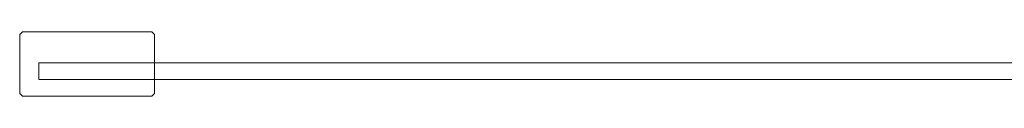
# Model space of a CAD drawing. Extents: x 0 to 915, y -916 to 0.
# Tile 1 of 13: x 0 to 350, y -901 to -878. Entities that reach past the tile are written whole.
import ezdxf

# ---------------------------------------------------------------- set-up
doc = ezdxf.new("R2010")
doc.units = 0
doc.header["$MEASUREMENT"] = 0
doc.layers.add('REA_CHROM', color=251, linetype='Continuous')
doc.layers.add('REA_SZKLO', color=252, linetype='Continuous')

msp = doc.modelspace()

# ---------------------------------------------------------------- linework, layer by layer
at = {"layer": 'REA_CHROM', "lineweight": 0}
for points, invisible_edges in [([(1, -878, 1.9), (1, -879, 0.95), (0, -879, 1.9), (1, -878, 1.9)], 11), ([(0, -879, 1899.71), (1, -879, 1900.66), (1, -878, 1899.71), (0, -879, 1899.71)], 11), ([(1, -878, 1899.71), (1, -878, 1.9), (0, -879, 1.9), (0, -879, 1899.71)], 15), ([(1, -879, 0.95), (1, -900, 0.95), (0, -900, 1.9), (0, -879, 1.9)], 15), ([(1, -900, 1900.66), (1, -879, 1900.66), (0, -879, 1899.71), (0, -900, 1899.71)], 15), ([(1, -878, 1.9), (1, -878, 1899.71), (47, -878, 1899.71), (47, -878, 1.9)], 1), ([(47, -879, 0.95), (1, -879, 0.95), (1, -878, 1.9), (47, -878, 1.9)], 15), ([(1, -879, 1900.66), (47, -879, 1900.66), (47, -878, 1899.71), (1, -878, 1899.71)], 15), ([(47, -879, 1900.66), (1, -879, 1900.66), (1, -900, 1900.66), (47, -900, 1900.66)], 15), ([(1, -879, 0.95), (47, -879, 0.95), (47, -900, 0.95), (1, -900, 0.95)], 15), ([(48, -879, 1.9), (47, -879, 0.95), (47, -878, 1.9), (48, -879, 1.9)], 11), ([(47, -878, 1899.71), (47, -879, 1900.66), (48, -879, 1899.71), (47, -878, 1899.71)], 11), ([(48, -879, 1899.71), (48, -879, 1.9), (47, -878, 1.9), (47, -878, 1899.71)], 15), ([(47, -900, 0.95), (47, -879, 0.95), (48, -879, 1.9), (48, -900, 1.9)], 15), ([(47, -879, 1900.66), (47, -900, 1900.66), (48, -900, 1899.71), (48, -879, 1899.71)], 15), ([(48, -879, 1.9), (48, -879, 1899.71), (48, -900, 1899.71), (48, -900, 1.9)], 5), ([(0, -900, 1.9), (1, -900, 0.95), (1, -901, 1.9), (0, -900, 1.9)], 11), ([(0, -900, 1899.71), (1, -901, 1899.71), (1, -900, 1900.66), (0, -900, 1899.71)], 14), ([(1, -901, 1.9), (1, -901, 1899.71), (0, -900, 1899.71), (0, -900, 1.9)], 15), ([(1, -900, 0.95), (47, -900, 0.95), (47, -901, 1.9), (1, -901, 1.9)], 15), ([(47, -900, 1900.66), (1, -900, 1900.66), (1, -901, 1899.71), (47, -901, 1899.71)], 15), ([(47, -901, 1.9), (47, -900, 0.95), (48, -900, 1.9), (47, -901, 1.9)], 11), ([(48, -900, 1899.71), (47, -900, 1900.66), (47, -901, 1899.71), (48, -900, 1899.71)], 11), ([(47, -901, 1899.71), (47, -901, 1.9), (48, -900, 1.9), (48, -900, 1899.71)], 15), ([(47, -901, 1.9), (47, -901, 1899.71), (1, -901, 1899.71), (1, -901, 1.9)], 4)]:
    msp.add_3dface(points, dxfattribs=dict(at, invisible_edges=invisible_edges))
msp.add_3dface([(0, -900, 1.9), (0, -900, 1899.71), (0, -879, 1899.71), (0, -879, 1.9)], dxfattribs=at)
at = {"layer": 'REA_SZKLO', "lineweight": 0}
msp.add_3dface([(6.85, -889.07, 3.8), (6.85, -895.07, 3.8), (6.85, -895.07, 1898.76), (6.85, -889.07, 1898.76)], dxfattribs=at)
for points, invisible_edges in [([(403.64, -889.07, 1898.76), (403.64, -889.07, 3.8), (6.85, -889.07, 3.8), (6.85, -889.07, 1898.76)], 5), ([(403.64, -889.07, 3.8), (403.64, -895.07, 3.8), (6.85, -895.07, 3.8), (6.85, -889.07, 3.8)], 15), ([(6.85, -895.07, 1898.76), (403.64, -895.07, 1898.76), (403.64, -889.07, 1898.76), (6.85, -889.07, 1898.76)], 15), ([(403.64, -895.07, 3.8), (403.64, -895.07, 1898.76), (6.85, -895.07, 1898.76), (6.85, -895.07, 3.8)], 4)]:
    msp.add_3dface(points, dxfattribs=dict(at, invisible_edges=invisible_edges))

doc.saveas('drawing.dxf')
